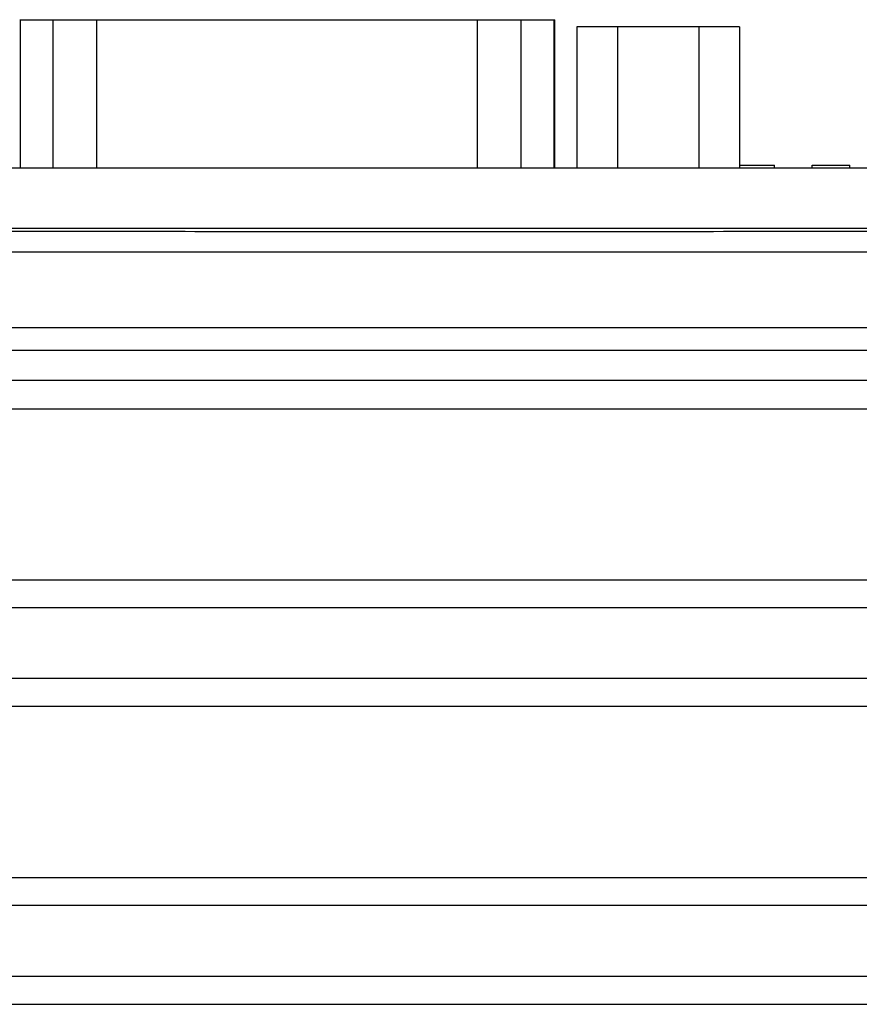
# Model space of a CAD drawing. Header units: inches. Extents: x 0 to 34, y 0 to 22.
# Tile 19 of 93: x 5.4 to 6.5, y 8 to 9.3. Entities that reach past the tile are written whole.
import ezdxf

# ---------------------------------------------------------------- set-up
doc = ezdxf.new("R2010")
doc.units = ezdxf.units.IN
doc.header["$LTSCALE"] = 1.87
doc.header["$MEASUREMENT"] = 0
doc.layers.get('0').update_dxf_attribs({"linetype": 'CONTINUOUS'})

msp = doc.modelspace()

# ---------------------------------------------------------------- linework, layer by layer
at = {"color": 7, "linetype": 'CONTINUOUS'}
for p, q in [((5.389, 9.2766), (6.099, 9.2766)), ((5.3899, 9.0796), (5.3899, 9.2766)), ((5.4334, 9.0796), (5.4334, 9.2766)), ((5.4915, 9.0796), (5.4915, 9.2766)), ((5.9964, 9.0796), (5.9964, 9.2766)), ((6.0545, 9.0796), (6.0545, 9.2766)), ((6.0981, 9.0796), (6.0981, 9.2766)), ((6.099, 9.0796), (6.099, 9.2766)), ((6.128, 9.2671), (6.128, 9.0796)), ((6.3439, 9.2671), (6.128, 9.2671)), ((6.182, 9.2671), (6.182, 9.0796)), ((6.29, 9.2671), (6.29, 9.0796)), ((6.3439, 9.2671), (6.3439, 9.0796)), ((7.5655, 9.0796), (4.3665, 9.0796)), ((6.3439, 9.0836), (6.3905, 9.0836)), ((6.3905, 9.0796), (6.3905, 9.0836)), ((6.4405, 9.0796), (6.4405, 9.0836)), ((6.4405, 9.0836), (6.4905, 9.0836)), ((6.4905, 9.0796), (6.4905, 9.0836)), ((7.5655, 8.9996), (4.3665, 8.9996)), ((7.5562, 8.9682), (4.3747, 8.9682)), ((4.2748, 8.8683), (7.6561, 8.8683)), ((7.5562, 8.8379), (4.3747, 8.8379)), ((7.5562, 8.798), (4.3747, 8.798)), ((4.2801, 8.7607), (7.6509, 8.7607)), ((4.6844, 8.5336), (7.2466, 8.5336)), ((6.994, 8.4966), (4.937, 8.4966)), ((6.994, 8.4027), (4.937, 8.4027)), ((7.2466, 8.3657), (4.6844, 8.3657)), ((7.6509, 8.1386), (4.2801, 8.1386)), ((7.5838, 8.1016), (4.3472, 8.1016)), ((7.5838, 8.0077), (4.3472, 8.0077)), ((7.6509, 7.9707), (4.2801, 7.9707))]:
    msp.add_line(p, q, dxfattribs=at)
msp.add_open_spline([(4.3802, 8.9989), (4.4505, 8.9986), (4.5912, 8.9981), (4.8023, 8.9974), (5.0136, 8.9969), (5.225, 8.9965), (5.4365, 8.9961), (5.648, 8.9959), (5.8597, 8.9958), (6.0713, 8.9958), (6.2829, 8.9959), (6.4945, 8.9961), (6.706, 8.9965), (6.9174, 8.9969), (7.1286, 8.9974), (7.3397, 8.9981), (7.4804, 8.9986), (7.5507, 8.9989)], degree=3, knots=[0, 0, 0, 0, 0.066526, 0.133115, 0.199752, 0.26643, 0.333142, 0.399876, 0.466623, 0.533377, 0.600124, 0.666858, 0.73357, 0.800248, 0.866885, 0.933474, 1, 1, 1, 1], dxfattribs=at)

doc.saveas('drawing.dxf')
